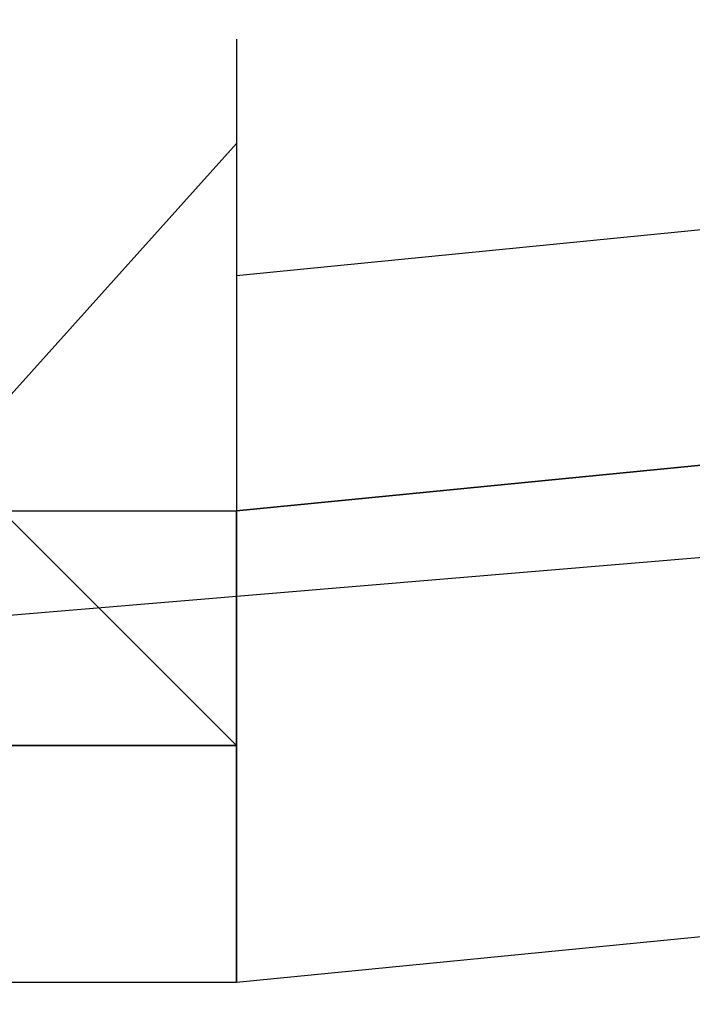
# Model space of a CAD drawing. Header units: feet. Extents: x -79 to 198, y -22 to 181.
# Tile 156 of 256: x 72.1477 to 72.1858, y 16.2431 to 16.2989. Entities that reach past the tile are written whole.
import ezdxf

# ---------------------------------------------------------------- set-up
doc = ezdxf.new("R2010")
doc.units = ezdxf.units.FT
doc.layers.add('A-LINEA', color=7, linetype='CONTINUOUS')

msp = doc.modelspace()

# ---------------------------------------------------------------- linework, layer by layer
at = {"layer": 'A-LINEA'}
for p, q in [((72.16, 16.2978), (72.16, 16.2978)), ((72.16, 16.2978), (72.16, 16.2978)), ((72.16, 16.2844), (72.16, 16.2844)), ((72.16, 16.2844), (72.16, 16.2844)), ((72.16, 16.2844), (72.16, 16.2844)), ((72.16, 16.2844), (72.16, 16.2844)), ((72.16, 16.2844), (72.16, 16.2844)), ((72.16, 16.2844), (72.16, 16.2844)), ((72.16, 16.2844), (72.16, 16.2844)), ((72.16, 16.2844), (72.16, 16.2844)), ((72.16, 16.2844), (72.16, 16.2844)), ((72.16, 16.2844), (72.16, 16.2711)), ((72.16, 16.2844), (72.16, 16.2711)), ((72.16, 16.2844), (72.16, 16.2844)), ((72.16, 16.2844), (72.16, 16.2844)), ((72.16, 16.2844), (72.16, 16.2844)), ((72.16, 16.2844), (72.16, 16.2844)), ((72.16, 16.2844), (72.16, 16.2844)), ((72.16, 16.2844), (72.16, 16.2844)), ((72.16, 16.2844), (72.16, 16.2844)), ((72.16, 16.2844), (72.16, 16.2844)), ((72.16, 16.2844), (72.16, 16.2844)), ((72.16, 16.2844), (72.16, 16.2844)), ((72.16, 16.2844), (72.16, 16.2844)), ((72.16, 16.2844), (72.16, 16.2711)), ((72.16, 16.2844), (72.16, 16.2711)), ((72.16, 16.2844), (72.16, 16.2844)), ((72.16, 16.2844), (72.16, 16.2844)), ((72.1467, 16.2711), (72.16, 16.2578)), ((72.1467, 16.2711), (72.16, 16.2711)), ((72.1467, 16.2711), (72.16, 16.2578)), ((72.1467, 16.2711), (72.16, 16.2711)), ((72.16, 16.2711), (72.16, 16.2711)), ((72.16, 16.2711), (72.16, 16.2711)), ((72.16, 16.2711), (72.16, 16.2711)), ((72.16, 16.2711), (72.16, 16.2711)), ((72.16, 16.2711), (72.16, 16.2711)), ((72.16, 16.2711), (72.16, 16.2711)), ((72.16, 16.2711), (72.16, 16.2711)), ((72.16, 16.2711), (72.16, 16.2711)), ((72.16, 16.2711), (72.16, 16.2711)), ((72.16, 16.2711), (72.16, 16.2711)), ((72.16, 16.2711), (72.16, 16.2711)), ((72.16, 16.2711), (72.16, 16.2711)), ((72.16, 16.2711), (72.16, 16.2711)), ((72.16, 16.2578), (72.16, 16.2711)), ((72.16, 16.2578), (72.16, 16.2711)), ((72.16, 16.2578), (72.16, 16.2711)), ((72.16, 16.2711), (72.16, 16.2711)), ((72.16, 16.2711), (72.16, 16.2711)), ((72.16, 16.2711), (72.16, 16.2711)), ((72.16, 16.2711), (72.16, 16.2711)), ((72.16, 16.2711), (72.16, 16.2711)), ((72.16, 16.2711), (72.16, 16.2711)), ((72.16, 16.2711), (72.16, 16.2711)), ((72.16, 16.2711), (72.16, 16.2711)), ((72.16, 16.2711), (72.16, 16.2711)), ((72.16, 16.2711), (72.16, 16.2711)), ((72.16, 16.2711), (72.16, 16.2711)), ((72.16, 16.2711), (72.16, 16.2711)), ((72.16, 16.2711), (72.16, 16.2711)), ((72.16, 16.2711), (72.16, 16.2711)), ((72.16, 16.2578), (72.16, 16.2711)), ((72.16, 16.2578), (72.16, 16.2711)), ((72.16, 16.2578), (72.16, 16.2711)), ((72.16, 16.2711), (72.16, 16.2711)), ((72.16, 16.2578), (72.1467, 16.2578)), ((72.1467, 16.2578), (72.16, 16.2578)), ((72.16, 16.2578), (72.1467, 16.2578)), ((72.16, 16.2578), (72.1467, 16.2578)), ((72.1467, 16.2578), (72.16, 16.2578)), ((72.16, 16.2578), (72.1467, 16.2578)), ((72.16, 16.2578), (72.16, 16.2578)), ((72.16, 16.2578), (72.16, 16.2578)), ((72.16, 16.2578), (72.16, 16.2578)), ((72.16, 16.2578), (72.16, 16.2578)), ((72.16, 16.2578), (72.16, 16.2578)), ((72.16, 16.2578), (72.16, 16.2578)), ((72.16, 16.2578), (72.16, 16.2578)), ((72.16, 16.2578), (72.16, 16.2578)), ((72.16, 16.2578), (72.16, 16.2578)), ((72.16, 16.2578), (72.16, 16.2578)), ((72.16, 16.2444), (72.16, 16.2578)), ((72.16, 16.2578), (72.16, 16.2444)), ((72.16, 16.2578), (72.16, 16.2578)), ((72.16, 16.2578), (72.16, 16.2578)), ((72.16, 16.2578), (72.16, 16.2578)), ((72.16, 16.2578), (72.16, 16.2578)), ((72.16, 16.2578), (72.16, 16.2578)), ((72.16, 16.2578), (72.16, 16.2578)), ((72.16, 16.2578), (72.16, 16.2578)), ((72.16, 16.2578), (72.16, 16.2578)), ((72.16, 16.2578), (72.16, 16.2578)), ((72.16, 16.2578), (72.16, 16.2578)), ((72.16, 16.2578), (72.16, 16.2578)), ((72.16, 16.2578), (72.16, 16.2578)), ((72.16, 16.2578), (72.16, 16.2578)), ((72.16, 16.2578), (72.16, 16.2578)), ((72.16, 16.2578), (72.16, 16.2578)), ((72.16, 16.2578), (72.16, 16.2578)), ((72.16, 16.2444), (72.16, 16.2578)), ((72.16, 16.2578), (72.16, 16.2444)), ((72.16, 16.2578), (72.16, 16.2578)), ((72.16, 16.2578), (72.16, 16.2578)), ((72.16, 16.2578), (72.16, 16.2578)), ((72.16, 16.2578), (72.16, 16.2578)), ((72.16, 16.2578), (72.16, 16.2578)), ((72.16, 16.2578), (72.16, 16.2578)), ((72.1467, 16.2444), (72.16, 16.2444)), ((72.1467, 16.2444), (72.16, 16.2444)), ((72.16, 16.2444), (72.16, 16.2444)), ((72.16, 16.2444), (72.16, 16.2444)), ((72.16, 16.2444), (72.16, 16.2444)), ((72.16, 16.2444), (72.16, 16.2444)), ((72.16, 16.2444), (72.16, 16.2444)), ((72.16, 16.2444), (72.16, 16.2444)), ((72.16, 16.2444), (72.16, 16.2444)), ((72.16, 16.2444), (72.16, 16.2444)), ((72.16, 16.2444), (72.16, 16.2444)), ((72.16, 16.2444), (72.16, 16.2444)), ((72.16, 16.2444), (72.16, 16.2444)), ((72.16, 16.2444), (72.16, 16.2444)), ((72.16, 16.2444), (72.16, 16.2444)), ((72.16, 16.2444), (72.16, 16.2444))]:
    msp.add_line(p, q, dxfattribs=at)
for points in [[(26.7067, 23.3511), (28.04, 21.6178), (31.0267, 20.8311), (34.0133, 20.0978), (37.0133, 19.4044), (40.0267, 18.7778), (43.0533, 18.2044), (46.0933, 17.6844), (49.1467, 17.2178), (52.2, 16.8044), (55.2533, 16.4444), (58.32, 16.1511), (60.4, 16.0178), (62.48, 15.9511), (64.5467, 15.9244), (66.6267, 15.9511), (68.7067, 16.0178), (70.7867, 16.1511), (72.8533, 16.3244), (74.92, 16.5511), (76.9867, 16.8178), (79.04, 17.1511), (81.08, 17.5244), (83.12, 17.9378)], [(26.7067, 23.3511), (28.04, 21.6178), (31.0267, 20.8311), (34.0133, 20.0978), (37.0133, 19.4044), (40.0267, 18.7778), (43.0533, 18.2044), (46.0933, 17.6844), (49.1467, 17.2178), (52.2, 16.8044), (55.2533, 16.4444), (58.32, 16.1511), (60.4, 16.0178), (62.48, 15.9511), (64.5467, 15.9244), (66.6267, 15.9511), (68.7067, 16.0178), (70.7867, 16.1511), (72.8533, 16.3244), (74.92, 16.5511), (76.9867, 16.8178), (79.04, 17.1511), (81.08, 17.5244), (83.12, 17.9378)], [(72.16, 16.2711), (76.0933, 16.6578), (76.0933, 16.6711), (76.08, 16.6711), (72.16, 16.2844), (72.16, 16.2711)], [(72.16, 16.2711), (76.0933, 16.6578), (76.0933, 16.6711), (76.08, 16.6711), (72.16, 16.2844), (72.16, 16.2711)], [(72.16, 16.2444), (76.0933, 16.6311), (76.0933, 16.6444), (76.0933, 16.6578), (72.16, 16.2711), (72.16, 16.2578), (72.16, 16.2444)], [(72.16, 16.2444), (76.0933, 16.6311), (76.0933, 16.6444), (76.0933, 16.6578), (72.16, 16.2711), (72.16, 16.2578), (72.16, 16.2444)], [(72.16, 16.2978), (72.16, 16.2844), (72.16, 16.2711), (72.16, 16.2578), (72.16, 16.2444)], [(72.16, 16.2978), (72.16, 16.2844), (72.16, 16.2711), (72.16, 16.2578), (72.16, 16.2444)], [(72.1201, 16.2891), (72.1414, 16.2712), (72.16, 16.2919)], [(72.1201, 16.2891), (72.1414, 16.2712), (72.16, 16.2919)], [(72.16, 16.2578), (72.16, 16.2578), (72.1467, 16.2578)], [(72.16, 16.2578), (72.16, 16.2578), (72.1467, 16.2578)]]:
    msp.add_lwpolyline(points, dxfattribs=at)

doc.saveas('drawing.dxf')
